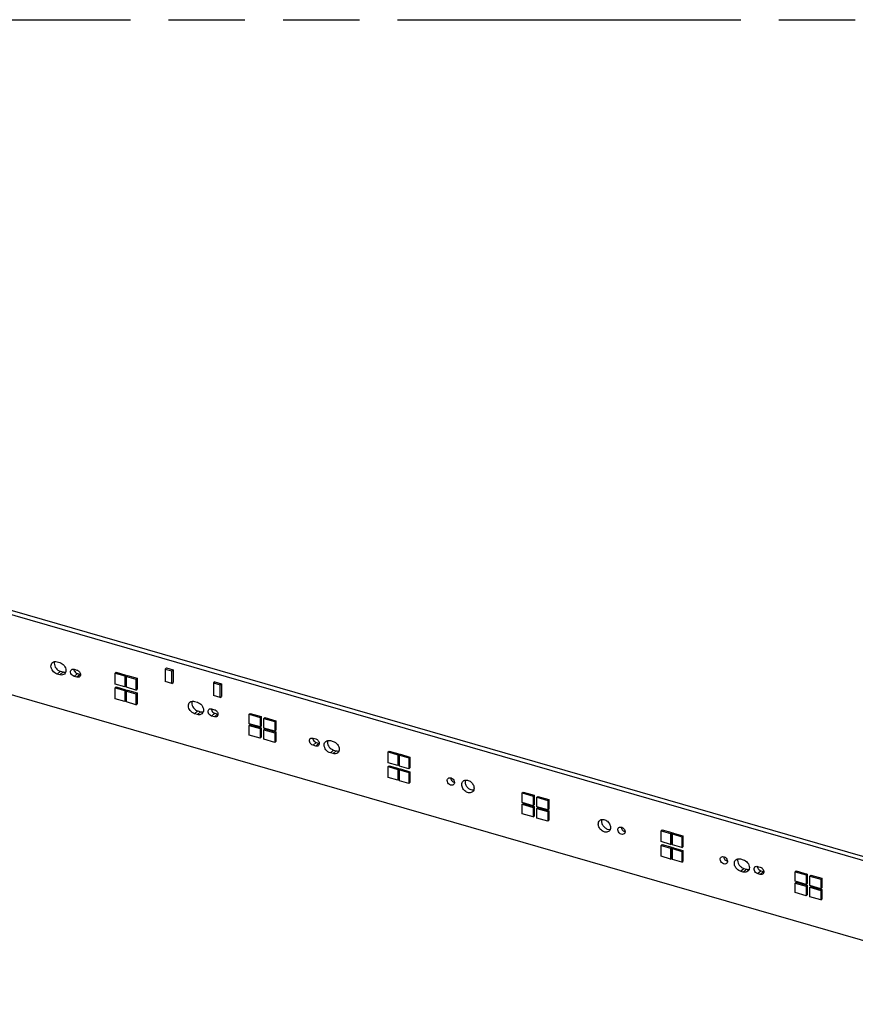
# Model space of a CAD drawing. Header units: millimetres. Extents: x 0 to 210, y 0 to 297.
# Tile 72 of 82: x 72 to 93, y 233 to 258. Entities that reach past the tile are written whole.
import ezdxf

# ---------------------------------------------------------------- set-up
doc = ezdxf.new("R2010")
doc.units = ezdxf.units.MM
doc.header["$LTSCALE"] = 19.36
doc.linetypes.add('PHANTOM', pattern=[0.8, 0.45, -0.05, 0.1, -0.05, 0.1, -0.05])
doc.layers.get('0').update_dxf_attribs({"linetype": 'CONTINUOUS'})
doc.layers.add('DEFAULT_3', color=7, linetype='PHANTOM')

msp = doc.modelspace()

# ---------------------------------------------------------------- linework, layer by layer
at = {"color": 7, "linetype": 'Continuous'}
for p, q in [((52.018121, 248.14651), (148.406748, 220.32151)), ((148.489248, 220.392957), (52.100621, 248.217957)), ((144.506189, 219.403685), (55.696939, 245.040707)), ((72.464982, 241.377982), (72.534263, 241.357985)), ((72.534263, 241.046216), (72.464983, 241.066215)), ((72.547483, 241.137662), (72.616763, 241.117663)), ((72.897994, 241.188033), (72.967276, 241.168033)), ((72.967276, 240.986169), (72.897994, 241.006169)), ((72.980494, 241.077616), (73.049776, 241.057616)), ((73.965035, 241.110945), (73.939035, 241.088428)), ((73.939035, 240.8113), (73.939035, 241.088428)), ((73.939035, 241.088428), (74.181522, 241.018428)), ((73.965035, 241.110945), (74.207522, 241.040945)), ((74.181522, 241.018428), (74.207522, 241.040945)), ((74.181522, 241.018428), (74.181522, 240.7413)), ((74.207522, 241.040945), (74.207522, 240.763817)), ((74.250823, 241.028445), (74.224823, 241.005928)), ((74.224823, 240.7288), (74.224823, 241.005928)), ((74.224823, 241.005928), (74.46731, 240.935928)), ((74.250823, 241.028445), (74.49331, 240.958445)), ((75.240207, 241.223421), (75.205257, 241.193153)), ((75.205257, 241.193153), (75.205257, 240.872724)), ((75.205257, 241.193153), (75.378462, 241.143153)), ((75.240207, 241.223421), (75.413412, 241.173421)), ((75.378462, 241.143153), (75.413412, 241.173421)), ((75.378462, 240.822724), (75.378462, 241.143153)), ((75.413412, 241.173421), (75.413412, 240.852991)), ((74.181522, 240.7413), (73.939035, 240.8113)), ((74.181522, 240.7413), (74.207522, 240.763817)), ((74.46731, 240.935928), (74.49331, 240.958445)), ((74.46731, 240.935928), (74.46731, 240.6588)), ((74.49331, 240.958445), (74.49331, 240.681317)), ((75.378462, 240.822724), (75.205257, 240.872724)), ((75.378462, 240.822724), (75.413412, 240.852991)), ((76.465633, 240.869671), (76.430683, 240.839403)), ((76.430683, 240.839403), (76.430683, 240.518974)), ((76.430683, 240.839403), (76.603888, 240.789403)), ((76.465633, 240.869671), (76.638838, 240.819671)), ((76.603888, 240.789403), (76.638838, 240.819671)), ((76.603888, 240.468974), (76.603888, 240.789403)), ((76.638838, 240.819671), (76.638838, 240.499241)), ((73.965035, 240.738554), (73.939035, 240.716037)), ((73.939035, 240.438909), (73.939035, 240.716037)), ((73.939035, 240.716037), (74.181522, 240.646037)), ((73.965035, 240.738554), (74.207522, 240.668554)), ((74.181522, 240.646037), (74.207522, 240.668554)), ((74.181522, 240.646037), (74.181522, 240.368909)), ((74.207522, 240.668554), (74.207522, 240.391426)), ((74.46731, 240.6588), (74.224823, 240.7288)), ((74.250823, 240.656054), (74.224823, 240.633537)), ((74.224823, 240.356409), (74.224823, 240.633537)), ((74.224823, 240.633537), (74.46731, 240.563537)), ((74.250823, 240.656054), (74.49331, 240.586054)), ((74.46731, 240.6588), (74.49331, 240.681317)), ((74.46731, 240.563537), (74.49331, 240.586054)), ((74.46731, 240.563537), (74.46731, 240.286409)), ((74.49331, 240.586054), (74.49331, 240.308926)), ((76.603888, 240.468974), (76.430683, 240.518974)), ((74.181522, 240.368909), (73.939035, 240.438909)), ((74.181522, 240.368909), (74.207522, 240.391426)), ((74.46731, 240.286409), (74.224823, 240.356409)), ((74.46731, 240.286409), (74.49331, 240.308926)), ((75.955064, 240.370485), (76.024344, 240.350485)), ((76.603888, 240.468974), (76.638838, 240.499241)), ((76.024344, 240.038718), (75.955065, 240.058717)), ((76.037565, 240.130164), (76.106844, 240.110165)), ((76.388076, 240.180533), (76.45736, 240.160532)), ((76.470576, 240.070116), (76.53986, 240.050116)), ((77.342515, 240.045306), (77.368515, 240.067823)), ((77.342515, 239.802819), (77.342515, 240.045306)), ((77.342515, 240.045306), (77.619643, 239.965306)), ((77.368515, 240.067823), (77.645643, 239.987823)), ((76.45736, 239.978669), (76.388076, 239.998669)), ((77.619643, 239.722819), (77.342515, 239.802819)), ((77.342515, 239.759518), (77.368515, 239.782035)), ((77.342515, 239.517031), (77.342515, 239.759518)), ((77.342515, 239.759518), (77.619643, 239.679518)), ((77.368515, 239.782035), (77.645643, 239.702035)), ((77.619643, 239.965306), (77.645643, 239.987823)), ((77.619643, 239.965306), (77.619643, 239.722819)), ((77.645643, 239.987823), (77.645643, 239.745336)), ((77.714906, 239.937806), (77.740906, 239.960323)), ((77.714906, 239.695319), (77.714906, 239.937806)), ((77.714906, 239.937806), (77.992034, 239.857806)), ((77.740906, 239.960323), (78.018034, 239.880323)), ((77.992034, 239.857806), (78.018034, 239.880323)), ((77.992034, 239.857806), (77.992034, 239.615319)), ((78.018034, 239.880323), (78.018034, 239.637836)), ((77.619643, 239.437031), (77.342515, 239.517031)), ((77.619643, 239.722819), (77.645643, 239.745336)), ((77.619643, 239.679518), (77.645643, 239.702035)), ((77.619643, 239.679518), (77.619643, 239.437031)), ((77.645643, 239.702035), (77.645643, 239.459547)), ((77.992034, 239.615319), (77.714906, 239.695319)), ((77.714906, 239.652018), (77.740906, 239.674535)), ((77.714906, 239.409531), (77.714906, 239.652018)), ((77.714906, 239.652018), (77.992034, 239.572018)), ((77.740906, 239.674535), (78.018034, 239.594535)), ((77.992034, 239.615319), (78.018034, 239.637836)), ((77.992034, 239.572018), (78.018034, 239.594535)), ((77.992034, 239.572018), (77.992034, 239.329531)), ((78.018034, 239.594535), (78.018034, 239.352047)), ((77.619643, 239.437031), (77.645643, 239.459547)), ((77.992034, 239.329531), (77.714906, 239.409531)), ((77.992034, 239.329531), (78.018034, 239.352047)), ((78.960172, 239.438033), (79.029453, 239.418033)), ((79.029453, 239.236169), (78.960172, 239.256169)), ((79.042672, 239.327616), (79.111953, 239.307616)), ((79.400014, 239.376012), (79.469296, 239.356012)), ((79.469296, 239.044244), (79.400016, 239.064243)), ((79.482516, 239.135691), (79.551796, 239.115691)), ((80.867238, 239.088428), (80.893238, 239.110945)), ((80.867238, 238.8113), (80.867238, 239.088428)), ((80.867238, 239.088428), (81.109725, 239.018428)), ((80.893238, 239.110945), (81.135725, 239.040945)), ((81.109725, 239.018428), (81.135725, 239.040945)), ((81.109725, 239.018428), (81.109725, 238.7413)), ((81.135725, 239.040945), (81.135725, 238.763817)), ((81.153026, 239.005928), (81.179026, 239.028445)), ((81.153026, 238.7288), (81.153026, 239.005928)), ((81.153026, 239.005928), (81.395514, 238.935928)), ((81.179026, 239.028445), (81.421514, 238.958445)), ((81.109725, 238.7413), (80.867238, 238.8113)), ((81.135725, 238.763817), (81.109725, 238.7413)), ((81.395514, 238.935928), (81.421514, 238.958445)), ((81.395514, 238.935928), (81.395514, 238.6588)), ((81.421514, 238.958445), (81.421514, 238.681317)), ((80.867238, 238.716037), (80.893238, 238.738554)), ((80.867238, 238.438909), (80.867238, 238.716037)), ((80.867238, 238.716037), (81.109725, 238.646037)), ((80.893238, 238.738554), (81.135725, 238.668554)), ((81.109725, 238.646037), (81.135725, 238.668554)), ((81.109725, 238.646037), (81.109725, 238.368909)), ((81.135725, 238.668554), (81.135725, 238.391426)), ((81.395514, 238.6588), (81.153026, 238.7288)), ((81.153026, 238.633537), (81.179026, 238.656054)), ((81.153026, 238.356409), (81.153026, 238.633537)), ((81.153026, 238.633537), (81.395514, 238.563537)), ((81.179026, 238.656054), (81.421514, 238.586054)), ((81.421514, 238.681317), (81.395514, 238.6588)), ((81.395514, 238.563537), (81.421514, 238.586054)), ((81.395514, 238.563537), (81.395514, 238.286409)), ((81.421514, 238.586054), (81.421514, 238.308926)), ((81.109725, 238.368909), (80.867238, 238.438909)), ((81.135725, 238.391426), (81.109725, 238.368909)), ((81.395514, 238.286409), (81.153026, 238.356409)), ((81.421514, 238.308926), (81.395514, 238.286409)), ((84.270718, 238.045306), (84.296718, 238.067823)), ((84.270718, 237.802819), (84.270718, 238.045306)), ((84.270718, 238.045306), (84.547846, 237.965306)), ((84.296718, 238.067823), (84.573846, 237.987823)), ((84.547846, 237.722819), (84.270718, 237.802819)), ((84.270718, 237.759518), (84.296718, 237.782035)), ((84.270718, 237.517031), (84.270718, 237.759518)), ((84.270718, 237.759518), (84.547846, 237.679518)), ((84.296718, 237.782035), (84.573846, 237.702035)), ((84.547846, 237.965306), (84.573846, 237.987823)), ((84.547846, 237.965306), (84.547846, 237.722819)), ((84.573846, 237.987823), (84.573846, 237.745336)), ((84.643109, 237.937806), (84.669109, 237.960323)), ((84.643109, 237.695319), (84.643109, 237.937806)), ((84.643109, 237.937806), (84.920237, 237.857806)), ((84.669109, 237.960323), (84.946237, 237.880323)), ((84.920237, 237.857806), (84.946237, 237.880323)), ((84.920237, 237.857806), (84.920237, 237.615319)), ((84.946237, 237.880323), (84.946237, 237.637836)), ((84.547846, 237.437031), (84.270718, 237.517031)), ((84.547846, 237.722819), (84.573846, 237.745336)), ((84.547846, 237.679518), (84.573846, 237.702035)), ((84.547846, 237.679518), (84.547846, 237.437031)), ((84.573846, 237.702035), (84.573846, 237.459547)), ((84.920237, 237.615319), (84.643109, 237.695319)), ((84.643109, 237.652018), (84.669109, 237.674535)), ((84.643109, 237.409531), (84.643109, 237.652018)), ((84.643109, 237.652018), (84.920237, 237.572018)), ((84.669109, 237.674535), (84.946237, 237.594535)), ((84.920237, 237.615319), (84.946237, 237.637836)), ((84.920237, 237.572018), (84.946237, 237.594535)), ((84.920237, 237.572018), (84.920237, 237.329531)), ((84.946237, 237.594535), (84.946237, 237.352047)), ((84.547846, 237.437031), (84.573846, 237.459547)), ((84.920237, 237.329531), (84.643109, 237.409531)), ((84.920237, 237.329531), (84.946237, 237.352047)), ((87.821441, 237.110945), (87.795441, 237.088428)), ((87.795441, 236.8113), (87.795441, 237.088428)), ((87.795441, 237.088428), (88.037928, 237.018428)), ((87.821441, 237.110945), (88.063928, 237.040945)), ((88.037928, 237.018428), (88.063928, 237.040945)), ((88.037928, 237.018428), (88.037928, 236.7413)), ((88.063928, 237.040945), (88.063928, 236.763817)), ((88.10723, 237.028445), (88.08123, 237.005928)), ((88.08123, 236.7288), (88.08123, 237.005928)), ((88.08123, 237.005928), (88.323717, 236.935928)), ((88.10723, 237.028445), (88.349717, 236.958445)), ((88.037928, 236.7413), (87.795441, 236.8113)), ((88.037928, 236.7413), (88.063928, 236.763817)), ((88.323717, 236.935928), (88.349717, 236.958445)), ((88.323717, 236.935928), (88.323717, 236.6588)), ((88.349717, 236.958445), (88.349717, 236.681317)), ((87.821441, 236.738554), (87.795441, 236.716037)), ((87.795441, 236.438909), (87.795441, 236.716037)), ((87.795441, 236.716037), (88.037928, 236.646037)), ((87.821441, 236.738554), (88.063928, 236.668554)), ((88.037928, 236.646037), (88.063928, 236.668554)), ((88.037928, 236.646037), (88.037928, 236.368909)), ((88.063928, 236.668554), (88.063928, 236.391426)), ((88.323717, 236.6588), (88.08123, 236.7288)), ((88.10723, 236.656054), (88.08123, 236.633537)), ((88.08123, 236.356409), (88.08123, 236.633537)), ((88.08123, 236.633537), (88.323717, 236.563537)), ((88.10723, 236.656054), (88.349717, 236.586054)), ((88.323717, 236.6588), (88.349717, 236.681317)), ((88.323717, 236.563537), (88.349717, 236.586054)), ((88.323717, 236.563537), (88.323717, 236.286409)), ((88.349717, 236.586054), (88.349717, 236.308926)), ((88.037928, 236.368909), (87.795441, 236.438909)), ((88.037928, 236.368909), (88.063928, 236.391426)), ((88.323717, 236.286409), (88.08123, 236.356409)), ((88.323717, 236.286409), (88.349717, 236.308926)), ((89.81147, 236.370485), (89.880753, 236.350484)), ((89.880753, 236.038715), (89.81147, 236.058716)), ((89.89397, 236.130163), (89.963253, 236.110162)), ((90.244482, 236.180533), (90.313766, 236.160532)), ((90.326982, 236.070116), (90.396266, 236.050116)), ((91.198921, 236.045306), (91.224921, 236.067823)), ((91.198921, 235.802819), (91.198921, 236.045306)), ((91.198921, 236.045306), (91.476049, 235.965306)), ((91.224921, 236.067823), (91.502049, 235.987823)), ((90.313766, 235.978669), (90.244482, 235.998669)), ((91.476049, 235.722819), (91.198921, 235.802819)), ((91.198921, 235.759518), (91.224921, 235.782035)), ((91.198921, 235.517031), (91.198921, 235.759518)), ((91.198921, 235.759518), (91.476049, 235.679518)), ((91.224921, 235.782035), (91.502049, 235.702035)), ((91.502049, 235.987823), (91.476049, 235.965306)), ((91.476049, 235.965306), (91.476049, 235.722819)), ((91.502049, 235.987823), (91.502049, 235.745336)), ((91.571312, 235.937806), (91.597312, 235.960323)), ((91.571312, 235.695319), (91.571312, 235.937806)), ((91.571312, 235.937806), (91.84844, 235.857806)), ((91.597312, 235.960323), (91.87444, 235.880323)), ((91.87444, 235.880323), (91.84844, 235.857806)), ((91.84844, 235.857806), (91.84844, 235.615319)), ((91.87444, 235.880323), (91.87444, 235.637836)), ((91.476049, 235.437031), (91.198921, 235.517031)), ((91.476049, 235.722819), (91.502049, 235.745336)), ((91.502049, 235.702035), (91.476049, 235.679518)), ((91.476049, 235.679518), (91.476049, 235.437031)), ((91.502049, 235.702035), (91.502049, 235.459547)), ((91.84844, 235.615319), (91.571312, 235.695319)), ((91.571312, 235.652018), (91.597312, 235.674535)), ((91.571312, 235.409531), (91.571312, 235.652018)), ((91.571312, 235.652018), (91.84844, 235.572018)), ((91.597312, 235.674535), (91.87444, 235.594535)), ((91.84844, 235.615319), (91.87444, 235.637836)), ((91.87444, 235.594535), (91.84844, 235.572018)), ((91.84844, 235.572018), (91.84844, 235.329531)), ((91.87444, 235.594535), (91.87444, 235.352047)), ((91.476049, 235.437031), (91.502049, 235.459547)), ((91.84844, 235.329531), (91.571312, 235.409531)), ((91.84844, 235.329531), (91.87444, 235.352047))]:
    msp.add_line(p, q, dxfattribs=at)
at = {"color": 9, "linetype": 'Continuous'}
for p, q in [((72.464983, 241.066215), (72.547483, 241.137662)), ((72.616763, 241.117663), (72.534263, 241.046216)), ((72.897994, 241.006169), (72.980494, 241.077616)), ((73.049775, 241.057616), (72.967275, 240.986169)), ((75.955065, 240.058717), (76.037565, 240.130164)), ((76.106844, 240.110165), (76.024344, 240.038718)), ((76.388076, 239.998669), (76.470576, 240.070116)), ((76.53986, 240.050116), (76.45736, 239.978669)), ((78.960172, 239.256169), (79.042672, 239.327616)), ((79.111953, 239.307616), (79.029453, 239.236169)), ((79.400016, 239.064243), (79.482516, 239.135691)), ((79.551795, 239.115691), (79.469295, 239.044244)), ((89.81147, 236.058716), (89.89397, 236.130163)), ((89.963253, 236.110162), (89.880753, 236.038715)), ((90.244482, 235.998669), (90.326982, 236.070116)), ((90.396266, 236.050116), (90.313766, 235.978669))]:
    msp.add_line(p, q, dxfattribs=at)
at = {"color": 7, "linetype": 'Continuous'}
for centre, radius, start, end in [((73.077254, 241.15263), 0.098907, 253.8698371, 258.7889139), ((76.567338, 240.145131), 0.098909, 253.8698384, 258.7889104), ((79.139432, 239.402631), 0.098909, 253.8698326, 258.7888937), ((90.423745, 236.145131), 0.098909, 253.8698367, 258.788906)]:
    msp.add_arc(centre, radius, start, end, dxfattribs=at)
for points, knots in [([(72.309098, 241.267098), (72.309098, 241.284613), (72.314786, 241.318825), (72.334923, 241.34758), (72.347145, 241.358164)], [0, 0, 0, 0, 0.519998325, 1, 1, 1, 1]), ([(72.464983, 241.066215), (72.421835, 241.078671), (72.345379, 241.134719), (72.309099, 241.223237), (72.309098, 241.267098)], [0, 0, 0, 0, 0.505912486, 1, 1, 1, 1]), ([(72.347145, 241.358164), (72.361863, 241.37091), (72.401741, 241.388446), (72.444184, 241.383986), (72.464982, 241.377982)], [0, 0, 0, 0, 0.473537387, 1, 1, 1, 1]), ([(72.398445, 241.382254), (72.39495, 241.371863), (72.392136, 241.35714), (72.391598, 241.342366), (72.391598, 241.338545)], [0, 0, 0, 0, 0.741549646, 1, 1, 1, 1]), ([(72.391598, 241.338545), (72.391599, 241.294684), (72.427879, 241.206166), (72.504335, 241.150119), (72.547483, 241.137662)], [0, 0, 0, 0, 0.49408785, 1, 1, 1, 1]), ([(72.534263, 241.357985), (72.577411, 241.345529), (72.653869, 241.289481), (72.690147, 241.200961), (72.690147, 241.1571)], [0, 0, 0, 0, 0.505913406, 1, 1, 1, 1]), ([(72.6521, 241.066034), (72.637381, 241.053287), (72.597504, 241.035752), (72.55506, 241.040212), (72.534263, 241.046216)], [0, 0, 0, 0, 0.473537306, 1, 1, 1, 1]), ([(72.616763, 241.117663), (72.6224, 241.116035), (72.644121, 241.110908), (72.667085, 241.110401), (72.683272, 241.113363)], [0, 0, 0, 0, 0.262849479, 1, 1, 1, 1]), ([(72.690147, 241.1571), (72.690147, 241.139585), (72.68446, 241.105373), (72.664322, 241.076618), (72.6521, 241.066034)], [0, 0, 0, 0, 0.519998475, 1, 1, 1, 1]), ([(72.897994, 241.006169), (72.879778, 241.011428), (72.845412, 241.032399), (72.812339, 241.079706), (72.802074, 241.133727), (72.817737, 241.166496), (72.829256, 241.176473)], [0, 0, 0, 0, 0.264803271, 0.538968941, 0.787177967, 1, 1, 1, 1]), ([(72.829256, 241.176473), (72.837842, 241.183908), (72.861105, 241.194135), (72.885863, 241.191535), (72.897994, 241.188033)], [0, 0, 0, 0, 0.473541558, 1, 1, 1, 1]), ([(72.892349, 241.171656), (72.899983, 241.139326), (72.929884, 241.09926), (72.970105, 241.080615), (72.980494, 241.077616)], [0, 0, 0, 0, 0.754422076, 1, 1, 1, 1]), ([(72.967276, 241.168033), (72.992445, 241.160767), (73.037046, 241.128073), (73.058207, 241.076437), (73.058207, 241.050851)], [0, 0, 0, 0, 0.505913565, 1, 1, 1, 1]), ([(73.058207, 241.050851), (73.058207, 241.045588), (73.05665, 241.026142), (73.04679, 241.007063), (73.036013, 240.99773)], [0, 0, 0, 0, 0.269624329, 1, 1, 1, 1]), ([(73.036013, 240.99773), (73.027428, 240.990294), (73.004165, 240.980067), (72.979407, 240.982667), (72.967276, 240.986169)], [0, 0, 0, 0, 0.473539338, 1, 1, 1, 1]), ([(75.799179, 240.259599), (75.799179, 240.277115), (75.804867, 240.311326), (75.825004, 240.340082), (75.837226, 240.350666)], [0, 0, 0, 0, 0.519997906, 1, 1, 1, 1]), ([(75.955065, 240.058717), (75.911916, 240.071172), (75.835459, 240.127219), (75.799179, 240.215739), (75.799179, 240.259599)], [0, 0, 0, 0, 0.505912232, 1, 1, 1, 1]), ([(75.837226, 240.350666), (75.851945, 240.363412), (75.891823, 240.380948), (75.934267, 240.376488), (75.955064, 240.370485)], [0, 0, 0, 0, 0.473537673, 1, 1, 1, 1]), ([(75.888526, 240.374756), (75.885031, 240.364365), (75.882217, 240.349641), (75.881679, 240.334867), (75.881679, 240.331046)], [0, 0, 0, 0, 0.741549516, 1, 1, 1, 1]), ([(75.881679, 240.331046), (75.881679, 240.287186), (75.917959, 240.198666), (75.994416, 240.142619), (76.037565, 240.130164)], [0, 0, 0, 0, 0.494088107, 1, 1, 1, 1]), ([(76.024344, 240.350485), (76.067493, 240.338029), (76.143949, 240.281982), (76.180228, 240.193462), (76.180228, 240.149602)], [0, 0, 0, 0, 0.505913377, 1, 1, 1, 1]), ([(76.142181, 240.058535), (76.127462, 240.045789), (76.087585, 240.028254), (76.045142, 240.032714), (76.024344, 240.038718)], [0, 0, 0, 0, 0.473537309, 1, 1, 1, 1]), ([(76.106844, 240.110165), (76.112482, 240.108537), (76.134202, 240.10341), (76.157166, 240.102903), (76.173353, 240.105865)], [0, 0, 0, 0, 0.262849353, 1, 1, 1, 1]), ([(76.180228, 240.149602), (76.180228, 240.132086), (76.17454, 240.097875), (76.154403, 240.06912), (76.142181, 240.058535)], [0, 0, 0, 0, 0.51999833, 1, 1, 1, 1]), ([(76.388076, 239.998669), (76.369859, 240.003928), (76.335493, 240.024899), (76.302421, 240.072206), (76.292156, 240.126227), (76.307819, 240.158996), (76.319338, 240.168973)], [0, 0, 0, 0, 0.264803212, 0.538968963, 0.787177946, 1, 1, 1, 1]), ([(76.319338, 240.168973), (76.327923, 240.176408), (76.351186, 240.186635), (76.375944, 240.184035), (76.388076, 240.180533)], [0, 0, 0, 0, 0.473541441, 1, 1, 1, 1]), ([(76.38243, 240.164157), (76.390064, 240.131826), (76.419966, 240.091761), (76.460187, 240.073116), (76.470576, 240.070116)], [0, 0, 0, 0, 0.754421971, 1, 1, 1, 1]), ([(76.45736, 240.160532), (76.48253, 240.153266), (76.52713, 240.120573), (76.548291, 240.068936), (76.548291, 240.043351)], [0, 0, 0, 0, 0.505913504, 1, 1, 1, 1]), ([(76.548291, 240.043351), (76.548291, 240.038088), (76.546734, 240.018641), (76.536874, 239.999563), (76.526097, 239.990229)], [0, 0, 0, 0, 0.269624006, 1, 1, 1, 1]), ([(76.526097, 239.990229), (76.517512, 239.982793), (76.494249, 239.972566), (76.469491, 239.975167), (76.45736, 239.978669)], [0, 0, 0, 0, 0.473539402, 1, 1, 1, 1]), ([(78.960172, 239.256169), (78.941955, 239.261428), (78.90759, 239.282399), (78.874517, 239.329706), (78.864252, 239.383727), (78.879915, 239.416496), (78.891434, 239.426473)], [0, 0, 0, 0, 0.264803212, 0.538968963, 0.787177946, 1, 1, 1, 1]), ([(78.891434, 239.426473), (78.90002, 239.433908), (78.923282, 239.444135), (78.948041, 239.441535), (78.960172, 239.438033)], [0, 0, 0, 0, 0.473541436, 1, 1, 1, 1]), ([(78.954527, 239.421656), (78.962161, 239.389326), (78.992062, 239.34926), (79.032283, 239.330615), (79.042672, 239.327616)], [0, 0, 0, 0, 0.754422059, 1, 1, 1, 1]), ([(79.029453, 239.418033), (79.054623, 239.410767), (79.099223, 239.378073), (79.120385, 239.326437), (79.120385, 239.300851)], [0, 0, 0, 0, 0.505913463, 1, 1, 1, 1]), ([(79.120385, 239.300851), (79.120385, 239.295588), (79.118828, 239.276142), (79.108968, 239.257063), (79.098191, 239.24773)], [0, 0, 0, 0, 0.269624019, 1, 1, 1, 1]), ([(79.244129, 239.265127), (79.244129, 239.282642), (79.249817, 239.316854), (79.269955, 239.345609), (79.282177, 239.356194)], [0, 0, 0, 0, 0.519997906, 1, 1, 1, 1]), ([(79.400016, 239.064243), (79.356867, 239.076699), (79.280409, 239.132746), (79.244129, 239.221266), (79.244129, 239.265127)], [0, 0, 0, 0, 0.505912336, 1, 1, 1, 1]), ([(79.282177, 239.356194), (79.296895, 239.36894), (79.336773, 239.386476), (79.379217, 239.382016), (79.400014, 239.376012)], [0, 0, 0, 0, 0.473537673, 1, 1, 1, 1]), ([(79.333476, 239.380284), (79.329981, 239.369893), (79.327167, 239.355169), (79.326629, 239.340395), (79.326629, 239.336574)], [0, 0, 0, 0, 0.741549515, 1, 1, 1, 1]), ([(79.326629, 239.336574), (79.326629, 239.292713), (79.362909, 239.204193), (79.439367, 239.148146), (79.482516, 239.135691)], [0, 0, 0, 0, 0.494088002, 1, 1, 1, 1]), ([(79.469296, 239.356012), (79.512444, 239.343557), (79.588901, 239.287509), (79.62518, 239.198989), (79.62518, 239.155128)], [0, 0, 0, 0, 0.505913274, 1, 1, 1, 1]), ([(79.098191, 239.24773), (79.089606, 239.240294), (79.066343, 239.230067), (79.041585, 239.232667), (79.029453, 239.236169)], [0, 0, 0, 0, 0.473539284, 1, 1, 1, 1]), ([(79.587133, 239.064062), (79.572414, 239.051316), (79.532537, 239.03378), (79.490093, 239.03824), (79.469296, 239.044244)], [0, 0, 0, 0, 0.473537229, 1, 1, 1, 1]), ([(79.551796, 239.115691), (79.557433, 239.114064), (79.579154, 239.108936), (79.602118, 239.108429), (79.618305, 239.111392)], [0, 0, 0, 0, 0.26284952, 1, 1, 1, 1]), ([(79.62518, 239.155128), (79.62518, 239.137613), (79.619492, 239.103401), (79.599355, 239.074646), (79.587133, 239.064062)], [0, 0, 0, 0, 0.519998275, 1, 1, 1, 1]), ([(82.367982, 238.36335), (82.367982, 238.368613), (82.36954, 238.38806), (82.379399, 238.407139), (82.390177, 238.416472)], [0, 0, 0, 0, 0.269623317, 1, 1, 1, 1]), ([(82.527653, 238.257728), (82.515388, 238.247106), (82.477594, 238.236463), (82.42297, 238.258533), (82.381015, 238.303052), (82.367982, 238.343736), (82.367982, 238.36335)], [0, 0, 0, 0, 0.213868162, 0.465896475, 0.741466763, 1, 1, 1, 1]), ([(82.390177, 238.416472), (82.402442, 238.427094), (82.440235, 238.437737), (82.494859, 238.415667), (82.536814, 238.371148), (82.549847, 238.330464), (82.549847, 238.31085)], [0, 0, 0, 0, 0.213868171, 0.465896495, 0.74146676, 1, 1, 1, 1]), ([(82.450606, 238.430025), (82.451816, 238.406482), (82.471551, 238.359622), (82.511229, 238.328515), (82.533919, 238.320088)], [0, 0, 0, 0, 0.493416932, 1, 1, 1, 1]), ([(82.549847, 238.31085), (82.549847, 238.305587), (82.54829, 238.28614), (82.53843, 238.267061), (82.527653, 238.257728)], [0, 0, 0, 0, 0.269623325, 1, 1, 1, 1]), ([(82.736043, 238.2571), (82.736043, 238.274615), (82.741731, 238.308827), (82.761868, 238.337582), (82.77409, 238.348167)], [0, 0, 0, 0, 0.519996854, 1, 1, 1, 1]), ([(83.009765, 238.076033), (82.99939, 238.067048), (82.973831, 238.05289), (82.911976, 238.045457), (82.829972, 238.077146), (82.758478, 238.153806), (82.736043, 238.223477), (82.736043, 238.2571)], [0, 0, 0, 0, 0.105125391, 0.216887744, 0.467947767, 0.742460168, 1, 1, 1, 1]), ([(82.77409, 238.348167), (82.784465, 238.357152), (82.810024, 238.37131), (82.871879, 238.378743), (82.953883, 238.347054), (83.025377, 238.270394), (83.047812, 238.200723), (83.047812, 238.1671)], [0, 0, 0, 0, 0.105125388, 0.216887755, 0.467947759, 0.742460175, 1, 1, 1, 1]), ([(82.825384, 238.372238), (82.821892, 238.361851), (82.819081, 238.347133), (82.818543, 238.332366), (82.818543, 238.328547)], [0, 0, 0, 0, 0.741566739, 1, 1, 1, 1]), ([(82.818543, 238.328547), (82.818543, 238.300883), (82.833792, 238.243193), (82.886644, 238.172744), (82.959111, 238.126226), (83.015882, 238.118767), (83.040979, 238.123372)], [0, 0, 0, 0, 0.247386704, 0.513811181, 0.771822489, 1, 1, 1, 1]), ([(83.047812, 238.1671), (83.047812, 238.149585), (83.042124, 238.115373), (83.021987, 238.086618), (83.009765, 238.076033)], [0, 0, 0, 0, 0.51999685, 1, 1, 1, 1]), ([(86.200145, 237.2571), (86.200145, 237.274615), (86.205833, 237.308827), (86.22597, 237.337582), (86.238192, 237.348167)], [0, 0, 0, 0, 0.519996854, 1, 1, 1, 1]), ([(86.473866, 237.076033), (86.463492, 237.067048), (86.437932, 237.05289), (86.376077, 237.045457), (86.294073, 237.077146), (86.22258, 237.153806), (86.200145, 237.223477), (86.200145, 237.2571)], [0, 0, 0, 0, 0.105125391, 0.216887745, 0.467947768, 0.742460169, 1, 1, 1, 1]), ([(86.238192, 237.348167), (86.248566, 237.357152), (86.274126, 237.37131), (86.335981, 237.378743), (86.417985, 237.347054), (86.489478, 237.270394), (86.511914, 237.200723), (86.511914, 237.1671)], [0, 0, 0, 0, 0.105125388, 0.216887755, 0.46794776, 0.742460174, 1, 1, 1, 1]), ([(86.289485, 237.372238), (86.285993, 237.361851), (86.283183, 237.347133), (86.282645, 237.332366), (86.282645, 237.328547)], [0, 0, 0, 0, 0.741566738, 1, 1, 1, 1]), ([(86.282645, 237.328547), (86.282645, 237.300883), (86.297894, 237.243193), (86.350746, 237.172744), (86.423212, 237.126226), (86.479984, 237.118767), (86.505081, 237.123372)], [0, 0, 0, 0, 0.247386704, 0.513811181, 0.771822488, 1, 1, 1, 1]), ([(86.511914, 237.1671), (86.511914, 237.149585), (86.506226, 237.115373), (86.486088, 237.086618), (86.473866, 237.076033)], [0, 0, 0, 0, 0.519996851, 1, 1, 1, 1]), ([(86.698109, 237.11335), (86.698109, 237.118613), (86.699666, 237.13806), (86.709526, 237.157139), (86.720304, 237.166472)], [0, 0, 0, 0, 0.269623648, 1, 1, 1, 1]), ([(86.85778, 237.007728), (86.845515, 236.997106), (86.807721, 236.986463), (86.753097, 237.008533), (86.711142, 237.053052), (86.698109, 237.093736), (86.698109, 237.11335)], [0, 0, 0, 0, 0.213868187, 0.465896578, 0.741466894, 1, 1, 1, 1]), ([(86.720304, 237.166472), (86.732569, 237.177094), (86.770363, 237.187737), (86.824986, 237.165667), (86.866941, 237.121148), (86.879974, 237.080464), (86.879974, 237.06085)], [0, 0, 0, 0, 0.21386816, 0.465896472, 0.741466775, 1, 1, 1, 1]), ([(86.780733, 237.180025), (86.781943, 237.156482), (86.801678, 237.109622), (86.841356, 237.078515), (86.864046, 237.070088)], [0, 0, 0, 0, 0.493416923, 1, 1, 1, 1]), ([(86.879974, 237.06085), (86.879974, 237.055587), (86.878417, 237.03614), (86.868557, 237.017061), (86.85778, 237.007728)], [0, 0, 0, 0, 0.269623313, 1, 1, 1, 1]), ([(89.296185, 236.36335), (89.296185, 236.368613), (89.297743, 236.38806), (89.307602, 236.407139), (89.31838, 236.416472)], [0, 0, 0, 0, 0.269623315, 1, 1, 1, 1]), ([(89.455856, 236.257728), (89.443591, 236.247106), (89.405797, 236.236463), (89.351174, 236.258533), (89.309219, 236.303052), (89.296185, 236.343736), (89.296185, 236.36335)], [0, 0, 0, 0, 0.213868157, 0.465896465, 0.741466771, 1, 1, 1, 1]), ([(89.31838, 236.416472), (89.330645, 236.427094), (89.368439, 236.437737), (89.423062, 236.415667), (89.465017, 236.371148), (89.478051, 236.330464), (89.478051, 236.31085)], [0, 0, 0, 0, 0.213868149, 0.465896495, 0.741466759, 1, 1, 1, 1]), ([(89.378809, 236.430025), (89.380019, 236.406482), (89.399754, 236.359622), (89.439432, 236.328515), (89.462122, 236.320088)], [0, 0, 0, 0, 0.493416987, 1, 1, 1, 1]), ([(89.478051, 236.31085), (89.478051, 236.305587), (89.476493, 236.28614), (89.466634, 236.267061), (89.455856, 236.257728)], [0, 0, 0, 0, 0.269623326, 1, 1, 1, 1]), ([(89.81147, 236.058716), (89.780241, 236.067731), (89.721327, 236.103681), (89.664631, 236.18478), (89.647033, 236.277388), (89.673884, 236.333565), (89.693632, 236.350667)], [0, 0, 0, 0, 0.264803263, 0.53896917, 0.787178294, 1, 1, 1, 1]), ([(89.693632, 236.350667), (89.708351, 236.363413), (89.748229, 236.380948), (89.790672, 236.376488), (89.81147, 236.370485)], [0, 0, 0, 0, 0.473538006, 1, 1, 1, 1]), ([(89.744925, 236.374742), (89.7293, 236.328258), (89.750428, 236.241531), (89.819561, 236.164632), (89.868567, 236.137496), (89.89397, 236.130163)], [0, 0, 0, 0, 0.474978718, 0.743915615, 1, 1, 1, 1]), ([(89.880753, 236.350484), (89.923902, 236.338028), (90.000359, 236.281981), (90.036638, 236.19346), (90.036638, 236.1496)], [0, 0, 0, 0, 0.505913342, 1, 1, 1, 1]), ([(89.998591, 236.058533), (89.983872, 236.045787), (89.943995, 236.028251), (89.901551, 236.032711), (89.880753, 236.038715)], [0, 0, 0, 0, 0.47353737, 1, 1, 1, 1]), ([(89.963253, 236.110162), (89.968891, 236.108535), (89.990612, 236.103407), (90.013575, 236.1029), (90.029763, 236.105863)], [0, 0, 0, 0, 0.262849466, 1, 1, 1, 1]), ([(90.036638, 236.1496), (90.036638, 236.132084), (90.03095, 236.097873), (90.010813, 236.069117), (89.998591, 236.058533)], [0, 0, 0, 0, 0.519998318, 1, 1, 1, 1]), ([(90.244482, 235.998669), (90.226266, 236.003928), (90.1919, 236.024899), (90.158827, 236.072206), (90.148562, 236.126227), (90.164225, 236.158996), (90.175744, 236.168973)], [0, 0, 0, 0, 0.264803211, 0.538968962, 0.787177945, 1, 1, 1, 1]), ([(90.175744, 236.168973), (90.18433, 236.176408), (90.207593, 236.186635), (90.232351, 236.184035), (90.244482, 236.180533)], [0, 0, 0, 0, 0.473541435, 1, 1, 1, 1]), ([(90.238837, 236.164156), (90.246471, 236.131826), (90.276372, 236.09176), (90.316593, 236.073116), (90.326982, 236.070116)], [0, 0, 0, 0, 0.754422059, 1, 1, 1, 1]), ([(90.313766, 236.160532), (90.338936, 236.153266), (90.383536, 236.120573), (90.404698, 236.068936), (90.404698, 236.043351)], [0, 0, 0, 0, 0.505913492, 1, 1, 1, 1]), ([(90.404698, 236.043351), (90.404698, 236.038088), (90.40314, 236.018641), (90.39328, 235.999563), (90.382504, 235.990229)], [0, 0, 0, 0, 0.269624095, 1, 1, 1, 1]), ([(90.382504, 235.990229), (90.373919, 235.982793), (90.350656, 235.972566), (90.325898, 235.975167), (90.313766, 235.978669)], [0, 0, 0, 0, 0.473539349, 1, 1, 1, 1])]:
    msp.add_open_spline(points, degree=3, knots=knots, dxfattribs=at)
for points in [[(72.889686, 241.190026), (72.890004, 241.183847), (72.890927, 241.177678), (72.892349, 241.171656)], [(76.379768, 240.182527), (76.380085, 240.176347), (76.381009, 240.170178), (76.38243, 240.164157)], [(78.951864, 239.440026), (78.952181, 239.433847), (78.953105, 239.427678), (78.954527, 239.421656)], [(82.533919, 238.320088), (82.539031, 238.31819), (82.544304, 238.316668), (82.549654, 238.31561)], [(86.864046, 237.070088), (86.869158, 237.06819), (86.874431, 237.066668), (86.879781, 237.06561)], [(89.462122, 236.320088), (89.467234, 236.31819), (89.472507, 236.316668), (89.477857, 236.31561)], [(90.236174, 236.182527), (90.236492, 236.176347), (90.237415, 236.170178), (90.238837, 236.164156)]]:
    msp.add_open_spline(points, degree=3, dxfattribs=at)
at = {"layer": 'DEFAULT_3', "color": 91, "linetype": 'PHANTOM', "true_color": 0x80ff80}
msp.add_line((50.128636, 257.68), (150.128636, 257.68), dxfattribs=at)

doc.saveas('drawing.dxf')
